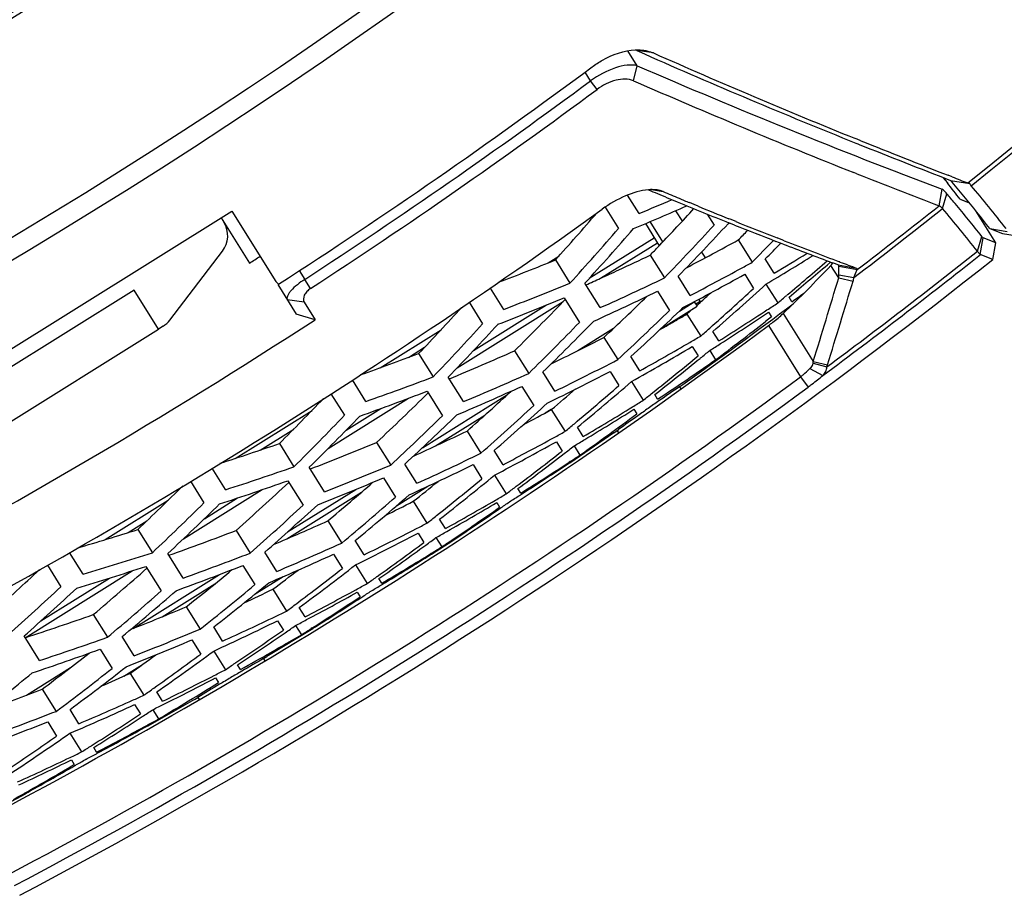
# Model space of a CAD drawing. Header units: millimetres. Extents: x 0 to 420, y 0 to 297.
# Tile 238 of 256: x 386.82 to 394.55, y 171.87 to 178.75. Entities that reach past the tile are written whole.
import ezdxf

# ---------------------------------------------------------------- set-up
doc = ezdxf.new("R2010")
doc.units = ezdxf.units.MM
doc.header["$LTSCALE"] = 23.1
doc.layers.get('0').update_dxf_attribs({"linetype": 'CONTINUOUS'})
doc.layers.add('02___PRT_ALL_AXES', color=7, linetype='CONTINUOUS')
doc.layers.add('06___PRT_ALL_SURFS', color=7, linetype='CONTINUOUS')

msp = doc.modelspace()

# ---------------------------------------------------------------- linework, layer by layer
at = {"color": 7, "linetype": 'Continuous'}
for p, q in [((391.6692, 178.3834), (391.5958, 178.501)), ((391.796, 178.4844), (391.6657, 178.503)), ((391.6657, 178.503), (391.7256, 178.4765)), ((391.3035, 178.2658), (391.2605, 178.3345)), ((391.6416, 178.2655), (391.6692, 178.3834)), ((391.354, 178.1974), (391.3035, 178.2658)), ((393.3961, 177.8067), (393.3811, 177.8128)), ((393.3844, 177.7773), (393.4015, 177.7704)), ((393.4245, 177.7952), (393.3961, 177.8067)), ((393.4015, 177.7704), (393.4121, 177.7661)), ((393.3935, 177.5358), (393.3685, 177.5457)), ((394.0685, 177.5075), (394.1031, 177.464)), ((394.0686, 177.5076), (394.1032, 177.4641)), ((394.1406, 177.5118), (394.1084, 177.5243)), ((394.1286, 177.4843), (394.2802, 177.4596)), ((391.7823, 177.4114), (391.8724, 177.3965)), ((394.0384, 177.2847), (394.0614, 177.4149)), ((391.6843, 177.2248), (391.5943, 177.3689)), ((394.0654, 177.2629), (394.0989, 177.3798)), ((394.2031, 177.3365), (394.275, 177.3086)), ((394.2031, 177.3365), (394.2766, 177.308)), ((384.9271, 175.0177), (388.4889, 177.2434)), ((388.4889, 177.2434), (388.8341, 176.691)), ((391.4186, 177.2727), (391.5221, 177.107)), ((391.971, 177.2463), (392.0243, 177.1612)), ((392.1354, 177.2866), (392.0802, 177.3094)), ((392.1413, 177.2842), (392.1353, 177.2867)), ((392.1478, 177.2815), (392.1354, 177.2866)), ((392.1477, 177.2816), (392.1413, 177.2842)), ((388.4041, 177.1904), (388.6265, 176.8346)), ((391.8708, 177.0018), (391.7717, 177.1604)), ((392.2179, 177.2201), (392.2725, 177.1328)), ((392.3978, 177.1794), (392.3877, 177.1835)), ((392.4447, 177.1605), (392.3978, 177.1794)), ((391.7344, 177.1447), (391.8424, 176.9718)), ((392.3832, 177.1442), (392.3938, 177.1494)), ((392.4334, 177.1334), (392.3889, 177.1511)), ((394.4368, 177.1063), (394.5365, 177.0681)), ((394.4368, 177.1063), (394.5365, 177.0681)), ((394.4368, 177.1062), (394.5736, 177.0838)), ((391.2938, 176.7161), (391.8033, 177.0344)), ((392.4629, 177.0167), (392.5723, 176.8417)), ((392.8148, 176.9841), (392.7584, 177.0058)), ((392.8125, 177.0148), (392.7678, 177.0323)), ((392.8238, 177.0104), (392.8125, 177.0148)), ((394.3388, 176.9278), (394.3725, 177.0449)), ((394.3618, 176.9013), (394.3846, 177.0321)), ((394.4825, 176.9953), (394.3846, 177.0321)), ((394.5365, 177.0681), (394.684, 177.0431)), ((388.0021, 176.3882), (388.4153, 176.9277)), ((391.3817, 176.716), (391.828, 176.9949)), ((391.8367, 176.9657), (391.8471, 176.9768)), ((394.4599, 176.8641), (394.4825, 176.9953)), ((390.9703, 176.8369), (391.0538, 176.8891)), ((391.0278, 176.8601), (391.142, 176.6774)), ((391.7711, 176.8972), (391.8825, 176.7189)), ((392.174, 176.9218), (392.2041, 176.8737)), ((392.7437, 176.756), (392.6741, 176.8675)), ((394.4599, 176.864), (394.3618, 176.9013)), ((389.017, 176.7757), (389.0602, 176.7066)), ((393.162, 176.8222), (393.1864, 176.8432)), ((393.2505, 176.7192), (393.1895, 176.8168)), ((393.2085, 176.835), (393.2003, 176.838)), ((393.2081, 176.8351), (393.2061, 176.8358)), ((393.2104, 176.8343), (393.2085, 176.835)), ((393.2455, 176.8212), (393.2104, 176.8343)), ((393.2455, 176.8212), (393.3898, 176.7954)), ((393.2512, 176.8099), (393.395, 176.7837)), ((393.2515, 176.7441), (393.2512, 176.8099)), ((393.2593, 176.8442), (393.2548, 176.8459)), ((393.2607, 176.8436), (393.2564, 176.8452)), ((393.3703, 176.7222), (393.395, 176.7837)), ((389.1066, 176.6354), (389.0602, 176.7066)), ((392.0862, 176.5816), (391.9919, 176.7326)), ((392.5131, 176.7476), (392.5828, 176.6361)), ((393.2505, 176.7192), (393.3633, 176.6935)), ((393.2515, 176.7441), (393.3703, 176.7222)), ((388.8498, 176.6659), (388.994, 176.4351)), ((390.6219, 176.4719), (390.5173, 176.6391)), ((391.3799, 176.4854), (391.2593, 176.6783)), ((391.8296, 176.615), (391.9239, 176.464)), ((392.68, 176.6693), (392.7718, 176.5223)), ((389.0554, 176.5283), (388.9241, 176.5469)), ((391.0879, 176.5324), (391.1042, 176.5492)), ((391.0956, 176.5629), (391.2162, 176.37)), ((392.1514, 176.5528), (392.1661, 176.5292)), ((392.8468, 176.5852), (392.8428, 176.5818)), ((392.8835, 176.5323), (392.8607, 176.5688)), ((389.0554, 176.5283), (389.1415, 176.3905)), ((389.0554, 176.5283), (389.1415, 176.3905)), ((390.2567, 176.013), (391.0879, 176.5324)), ((390.3514, 176.5272), (390.4567, 176.3587)), ((390.3848, 176.1481), (390.9581, 176.5063)), ((391.8537, 176.3188), (392.1391, 176.4971)), ((392.0002, 176.4584), (392.1175, 176.5316)), ((392.0599, 176.435), (392.1085, 176.478)), ((392.1175, 176.5316), (392.1391, 176.4971)), ((392.1351, 176.5015), (392.1625, 176.526)), ((392.1402, 176.5061), (392.1625, 176.526)), ((389.1415, 176.3905), (388.994, 176.4351)), ((392.0599, 176.435), (392.1677, 176.2626)), ((392.7225, 176.4125), (392.6753, 176.3756)), ((392.6997, 176.449), (392.7225, 176.4125)), ((392.8154, 176.4401), (393.0509, 176.0633)), ((387.9493, 176.3401), (387.9122, 176.317)), ((389.6531, 176.0138), (390.1302, 176.312)), ((391.2048, 176.1488), (391.4842, 176.3234)), ((392.6994, 176.3448), (392.9509, 175.9423)), ((391.4079, 176.2519), (391.517, 176.0772)), ((392.3095, 176.2244), (392.2636, 176.2978)), ((389.8739, 176.0945), (390.0012, 176.1741)), ((392.1012, 176.1802), (392.1471, 176.1069)), ((389.9545, 176.1246), (390.0685, 175.9421)), ((390.707, 176.147), (390.8182, 175.969)), ((391.6897, 175.9895), (391.6202, 176.1008)), ((392.1629, 176.0873), (392.167, 176.0907)), ((392.2385, 176.1492), (392.2841, 176.0762)), ((393.0253, 176.007), (393.1259, 175.9529)), ((393.049, 176.0486), (393.157, 176.0199)), ((393.0509, 176.0633), (393.1629, 176.0371)), ((390.3077, 175.748), (390.1873, 175.9407)), ((391.0232, 175.8297), (390.9289, 175.9805)), ((391.4564, 175.9855), (391.5259, 175.8742)), ((392.9509, 175.9423), (393.0099, 175.8623)), ((389.5405, 175.7492), (389.4352, 175.9177)), ((390.7637, 175.8674), (390.8579, 175.7166)), ((391.6245, 175.9052), (391.7162, 175.7585)), ((392.0139, 175.8482), (392.0021, 175.8671)), ((389.2446, 175.3806), (389.8748, 175.7744)), ((389.2666, 175.8101), (389.3724, 175.6408)), ((389.9845, 175.3863), (390.6522, 175.8035)), ((390.0207, 175.8299), (390.1411, 175.6373)), ((391.7931, 175.8195), (391.7885, 175.8159)), ((391.8293, 175.7663), (391.8065, 175.8027)), ((389.3869, 175.5246), (389.6577, 175.6937)), ((390.9467, 175.6588), (390.9937, 175.6882)), ((391.6427, 175.6874), (391.6654, 175.651)), ((388.5138, 175.3019), (389.1179, 175.6794)), ((390.0878, 175.4004), (390.474, 175.6418)), ((390.9953, 175.6855), (391.1029, 175.5134)), ((391.246, 175.473), (391.2002, 175.5463)), ((388.7104, 175.3675), (388.9742, 175.5324)), ((390.3341, 175.5171), (390.4431, 175.3426)), ((391.4868, 175.5028), (391.1403, 175.2648)), ((391.5123, 175.5187), (391.5227, 175.502)), ((388.8622, 175.4194), (388.9762, 175.237)), ((389.624, 175.4269), (389.7351, 175.2491)), ((391.035, 175.4333), (391.0808, 175.36)), ((391.1737, 175.4001), (391.2192, 175.3273)), ((390.6172, 175.2528), (390.5477, 175.3639)), ((388.4402, 175.0569), (388.3344, 175.2262)), ((389.2168, 175.0407), (389.0964, 175.2333)), ((389.9414, 175.1076), (389.8473, 175.2583)), ((390.3811, 175.2532), (390.4505, 175.1421)), ((391.1425, 175.277), (391.1354, 175.2724)), ((391.1387, 175.2673), (391.1403, 175.2648)), ((389.6792, 175.1498), (389.7734, 174.9991)), ((390.5505, 175.1708), (390.6421, 175.0242)), ((388.1633, 175.1226), (388.2693, 174.953)), ((388.9269, 175.1272), (389.0473, 174.9345)), ((389.782, 174.9311), (390.0263, 175.0837)), ((390.7208, 175.0833), (390.7157, 175.0795)), ((388.1084, 174.6707), (388.7271, 175.0573)), ((388.9203, 174.6709), (389.5055, 175.0366)), ((388.9263, 174.7251), (389.4614, 175.0594)), ((390.7565, 175.0298), (390.7338, 175.0661)), ((390.7546, 175.0172), (390.7617, 175.0217)), ((387.4937, 174.6645), (387.9893, 174.9742)), ((388.2737, 174.8289), (388.5339, 174.9915)), ((389.9122, 174.9657), (390.0196, 174.7938)), ((390.5671, 174.9554), (390.5899, 174.9191)), ((390.5953, 174.9112), (390.6018, 174.9157)), ((387.6751, 174.7206), (387.8224, 174.8126)), ((389.2417, 174.8121), (389.3507, 174.6377)), ((390.1641, 174.7512), (390.1184, 174.8244)), ((387.751, 174.7445), (387.865, 174.562)), ((388.5222, 174.7369), (388.6334, 174.559)), ((389.9503, 174.716), (389.996, 174.6428)), ((389.5261, 174.5457), (389.4567, 174.6568)), ((390.2236, 174.656), (390.0555, 174.5476)), ((390.0903, 174.6806), (390.1358, 174.6078)), ((390.2187, 174.6635), (390.212, 174.659)), ((390.2236, 174.656), (390.222, 174.6586)), ((387.321, 174.3947), (387.215, 174.5644)), ((388.1071, 174.3633), (387.9867, 174.556)), ((388.8411, 174.4153), (388.747, 174.5659)), ((389.2872, 174.5506), (389.3566, 174.4395)), ((390.0578, 174.5596), (390.0508, 174.5552)), ((390.0539, 174.5501), (390.0555, 174.5476)), ((387.0414, 174.4648), (387.1472, 174.2955)), ((387.8143, 174.4545), (387.9347, 174.2618)), ((388.576, 174.4621), (388.6702, 174.3114)), ((389.458, 174.4659), (389.5495, 174.3194)), ((386.8669, 173.8949), (387.7069, 174.4198)), ((387.7157, 173.9686), (388.3917, 174.391)), ((388.6651, 174.2331), (388.8918, 174.3748)), ((389.6301, 174.3767), (389.6245, 174.3726)), ((386.9906, 174.0271), (387.5285, 174.3633)), ((387.9408, 174.0588), (388.3564, 174.3186)), ((389.6654, 174.3228), (389.6427, 174.3591)), ((389.6633, 174.3103), (389.6703, 174.3146)), ((388.8104, 174.2757), (388.9179, 174.1037)), ((389.4732, 174.253), (389.4959, 174.2166)), ((389.5017, 174.209), (389.508, 174.213)), ((387.4017, 174.0768), (387.5129, 173.8989)), ((388.1306, 174.137), (388.2396, 173.9625)), ((389.0638, 174.0589), (389.018, 174.1321)), ((388.8471, 174.0282), (388.8929, 173.955)), ((388.9886, 173.9905), (389.0341, 173.9178)), ((388.4165, 173.8681), (388.3471, 173.9793)), ((389.1233, 173.9637), (388.7639, 173.7463)), ((389.1184, 173.9713), (389.1115, 173.9669)), ((389.1233, 173.9637), (389.1217, 173.9663)), ((386.9787, 173.7159), (386.8582, 173.9088)), ((387.7222, 173.7527), (387.628, 173.9034)), ((388.1747, 173.8777), (388.2442, 173.7665)), ((387.4542, 173.8042), (387.5484, 173.6534)), ((388.347, 173.7907), (388.4386, 173.6442)), ((387.642, 173.5938), (387.7874, 173.6847)), ((388.521, 173.6995), (388.5148, 173.6953)), ((388.5558, 173.6452), (388.5331, 173.6815)), ((386.8762, 173.444), (387.2233, 173.6609)), ((387.6901, 173.6154), (387.7976, 173.4433)), ((388.3608, 173.5799), (388.3835, 173.5436)), ((387.0009, 173.4917), (387.11, 173.3171)), ((387.945, 173.3961), (387.8992, 173.4694)), ((387.7255, 173.37), (387.7713, 173.2968)), ((388.1952, 173.411), (387.8308, 173.2015)), ((387.2884, 173.2203), (387.2189, 173.3315)), ((387.8684, 173.33), (387.9139, 173.2572)), ((387.0437, 173.2345), (387.1132, 173.1232)), ((387.2175, 173.1451), (387.3092, 172.9984)), ((387.8333, 173.2131), (387.8263, 173.2093)), ((387.8292, 173.204), (387.8308, 173.2015)), ((387.3935, 173.0517), (387.3867, 173.0474)), ((387.4279, 172.9971), (387.4052, 173.0335)), ((387.4256, 172.985), (387.4324, 172.9886)), ((387.23, 172.9364), (387.2527, 172.9)), ((387.2575, 172.8917), (387.265, 172.896)), ((386.8628, 172.6753), (386.8554, 172.671)), ((386.8674, 172.6675), (386.6908, 172.5727)), ((386.8674, 172.6675), (386.8658, 172.67))]:
    msp.add_line(p, q, dxfattribs=at)
for centre, radius, start, end in [((363.731, 215.5434), 43.4015, 297.87024, 322.33443), ((363.731, 215.5434), 44.8686, 297.87024, 322.65933), ((363.731, 215.5434), 45.0218, 297.87024, 322.65933), ((363.731, 215.5434), 48.8085, 308.72327, 323.61978), ((363.731, 215.5434), 48.8424, 308.73163, 323.66158), ((391.5499, 178.2983), 0.2352, 60.51951, 62.90838), ((412.7189, 225.9618), 51.9189, 246.14966, 248.13638), ((413.167, 226.7149), 52.7532, 246.10184, 247.97162), ((363.731, 215.5434), 46.2863, 302.87311, 306.5802), ((413.7243, 229.4195), 55.5977, 246.62852, 249.28835), ((363.731, 215.5434), 46.3666, 303.11221, 306.48857), ((413.3157, 227.8365), 54.1022, 246.38345, 248.36489), ((363.731, 215.5434), 46.4516, 303.11221, 306.48857), ((414.7721, 230.6779), 57.0289, 248.01708, 248.75615), ((414.6344, 230.6698), 57.0016, 248.14181, 248.91569), ((414.9294, 231.8967), 58.4714, 248.388231, 249.066429), ((385.2259, 169.9129), 11.6869, 39.58865, 40.38018), ((415.1164, 231.5554), 57.9716, 248.787438, 248.917768), ((405.271, 209.429), 34.7534, 247.11909, 247.24272), ((405.4363, 209.4858), 34.8382, 247.08666, 247.31027), ((385.1177, 170.3321), 11.4719, 37.63031, 38.43969), ((385.3895, 169.916), 11.6563, 38.09101, 40.21647), ((383.0328, 198.2423), 22.7285, 292.37379, 293.08087), ((405.5103, 210.0002), 35.3728, 247.24329, 247.51836), ((405.6792, 210.4077), 35.8139, 247.51796, 248.21698), ((405.6336, 209.9573), 35.3493, 247.31003, 247.45479), ((385.369, 169.9695), 11.4509, 39.82594, 40.32586), ((385.1835, 169.878), 11.7418, 37.99597, 39.58835), ((363.731, 215.5434), 47.2342, 297.87024, 305.85103), ((382.8316, 198.1918), 22.8527, 292.674, 293.81536), ((374.1451, 193.8066), 24.4255, 316.44682, 317.36467), ((405.8702, 210.5295), 35.9686, 247.57267, 247.98547), ((363.731, 215.5434), 48.8424, 307.36113, 308.39416), ((363.731, 215.5434), 48.8085, 307.42801, 308.38526), ((385.2959, 169.8273), 11.4975, 38.13895, 40.29395), ((385.3493, 169.9532), 11.4765, 38.16517, 39.82544), ((388.2565, 177.0493), 0.2, 322.55605, 32), ((373.2114, 192.9037), 23.9754, 317.99709, 319.16801), ((405.7513, 210.2365), 35.6524, 248.08481, 248.64348), ((373.2115, 192.9275), 24.1985, 317.81454, 319.17272), ((373.3529, 193.0684), 24.2751, 317.53155, 318.88346), ((374.1503, 193.8176), 24.6332, 316.04202, 317.36463), ((374.2987, 193.9492), 24.6872, 315.782, 317.10016), ((405.9851, 211.1891), 36.653, 248.30107, 248.8468), ((377.2036, 191.8939), 21.3115, 315.72638, 316.01092), ((381.1289, 197.6892), 23.5757, 297.61206, 298.73439), ((377.2076, 191.8897), 21.5062, 315.59642, 316.23395), ((406.2708, 211.5611), 37.0751, 248.73418, 249.1024), ((374.1641, 193.7886), 24.3993, 316.18832, 316.41103), ((377.3788, 192.0038), 21.5186, 315.29933, 315.762), ((406.68, 213.0038), 38.5962, 248.94664, 249.55856), ((406.698, 212.6832), 38.2758, 249.10417, 249.44071), ((363.731, 215.5434), 49.2748, 306.66841, 308.40138), ((363.731, 215.5434), 46.0235, 302.74698, 302.87148), ((382.4621, 197.9569), 22.7694, 290.89118, 292.09804), ((381.7887, 197.8432), 23.2031, 294.80836, 295.4816), ((380.2743, 197.4243), 24.1799, 300.86756, 301.89279), ((380.4605, 197.5024), 24.11, 300.62823, 301.34828), ((376.7666, 195.7029), 24.9812, 310.06786, 311.01276), ((363.731, 215.5434), 49.3099, 306.59292, 308.40316), ((381.7981, 197.8228), 23.1807, 294.42069, 294.80831), ((381.1112, 197.6759), 23.7786, 297.48718, 298.58211), ((381.0964, 197.7033), 23.8098, 298.58194, 298.81497), ((385.2526, 184.3234), 10.9244, 313.81159, 316.59615), ((376.9395, 195.8027), 24.9685, 309.61691, 310.52029), ((408.8516, 218.4409), 44.4232, 249.45371, 249.63146), ((381.8038, 197.8101), 23.1668, 294.11172, 294.42068), ((381.7665, 197.8315), 23.411, 294.24479, 295.60122), ((380.923, 197.6018), 23.8585, 297.74066, 299.06411), ((298.3968, 205.2297), 99.0458, 342.874012, 343.270599), ((298.3699, 205.3286), 99.2155, 342.828586, 343.224928), ((392.9963, 176.7424), 0.2552, 354.78295, 0.38285), ((393.0934, 176.7752), 0.282, 343.16874, 349.17038), ((382.4296, 197.9611), 22.9979, 290.86816, 292.26148), ((381.5766, 197.7601), 23.4998, 294.51756, 295.86809), ((375.7188, 194.9609), 24.9037, 311.55667, 312.62283), ((375.881, 195.0745), 24.919, 311.10445, 312.3876), ((382.235, 197.8992), 23.103, 291.16672, 292.55241), ((374.707, 194.1575), 24.4853, 313.00622, 314.10676), ((375.726, 194.9487), 24.6892, 311.73896, 312.00382), ((376.7881, 195.6774), 24.9479, 309.84287, 310.05563), ((378.671, 196.7011), 24.6734, 305.17153, 305.43874), ((372.7935, 192.4015), 23.6524, 316.51444, 317.70987), ((373.7271, 193.3111), 24.1438, 314.69081, 315.97685), ((374.7088, 194.1676), 24.6937, 312.89592, 314.19846), ((374.8624, 194.2923), 24.7337, 312.65086, 313.95016), ((363.731, 215.5434), 48.72, 305.50673, 306.76873), ((379.291, 196.9327), 24.4605, 302.15584, 303.209), ((379.2745, 196.9581), 24.4907, 303.20885, 303.44386), ((363.731, 215.5434), 46.676, 297.87024, 302.98389), ((387.8433, 176.5098), 0.2, 302, 322.55605), ((379.9293, 197.1581), 24.0125, 299.75203, 300.12046), ((379.9232, 197.1685), 24.0245, 300.12045, 300.34327), ((379.109, 196.849), 24.5126, 302.62075, 303.67207), ((363.731, 215.5434), 48.7412, 297.87024, 306.465), ((372.7959, 192.4272), 23.8768, 316.33635, 317.70287), ((372.9369, 192.5697), 23.9604, 316.05093, 317.41086), ((373.7316, 193.3266), 24.3565, 314.54934, 315.87836), ((373.8794, 193.4596), 24.4173, 314.28733, 315.61162), ((375.7394, 194.9378), 24.8727, 311.33751, 311.55648), ((377.382, 195.9583), 24.8469, 306.85254, 307.98849), ((380.5672, 197.3492), 23.7196, 296.07807, 297.196), ((379.9082, 197.1621), 24.2298, 300.1619, 300.39547), ((379.7384, 197.058), 24.2636, 299.3324, 300.63199), ((379.9206, 197.1406), 24.205, 299.09289, 300.16203), ((379.1249, 196.8242), 24.4832, 302.38581, 302.62057), ((381.8527, 197.6913), 23.0383, 289.38996, 290.58921), ((381.2073, 197.5286), 23.3969, 292.59259, 293.95526), ((380.5486, 197.3436), 23.9283, 295.96009, 297.2829), ((376.3059, 195.2581), 24.8538, 308.54515, 309.59629), ((376.4744, 195.3624), 24.8527, 308.09144, 309.143), ((378.1571, 196.316), 24.6824, 303.63672, 304.91449), ((376.4579, 195.3828), 24.8789, 309.15523, 309.36787), ((392.8052, 176.0874), 0.2468, 350.95048, 354.39435), ((392.8731, 176.1268), 0.3034, 339.3723, 342.80981), ((363.731, 215.5434), 49.2143, 297.87024, 306.42199), ((381.8229, 197.6974), 23.2655, 289.37315, 290.75759), ((381.1823, 197.5301), 23.6163, 292.73079, 294.08034), ((380.3647, 197.2638), 23.9957, 296.21314, 297.53171), ((363.731, 215.5434), 49.3138, 297.87024, 306.42199), ((380.994, 197.4582), 23.6983, 293.00259, 294.34653), ((375.2706, 194.4933), 24.5153, 309.89808, 310.48295), ((375.2657, 194.5074), 24.7304, 310.0429, 311.10963), ((375.4258, 194.6234), 24.7542, 309.58661, 310.8729), ((372.3461, 191.9213), 23.3472, 315.02466, 316.23638), ((381.63, 197.6349), 23.3637, 289.66991, 291.04706), ((373.2784, 192.8406), 23.8834, 313.18793, 314.53619), ((374.2543, 193.6966), 24.2704, 311.49276, 312.59747), ((376.3218, 195.2382), 24.8284, 308.31855, 308.5316), ((374.2587, 193.708), 24.479, 311.38805, 312.69543), ((374.4117, 193.8339), 24.5257, 311.14157, 312.44548), ((378.765, 196.5587), 24.5027, 300.62202, 301.67477), ((378.5867, 196.471), 24.5441, 301.08527, 302.13664), ((378.7549, 196.5751), 24.522, 301.67467, 301.90796), ((372.3509, 191.9489), 23.573, 314.85116, 316.22621), ((372.4916, 192.093), 23.6636, 314.56362, 315.93175), ((373.2846, 192.8582), 24.0977, 313.05164, 314.38721), ((373.432, 192.9926), 24.1654, 312.78793, 314.1185), ((379.3772, 196.8146), 24.1126, 298.21519, 298.80486), ((376.8907, 195.5469), 24.7818, 305.32299, 306.59767), ((375.2785, 194.4923), 24.7106, 309.82101, 310.04277), ((379.991, 197.0415), 23.8806, 294.55201, 295.66559), ((379.3692, 196.801), 24.3073, 297.56417, 298.63272), ((379.3625, 196.8132), 24.3212, 298.63266, 298.86327), ((381.2338, 197.4611), 23.3244, 287.88302, 289.09027), ((380.608, 197.2604), 23.6218, 291.08206, 292.43773), ((379.1893, 196.7161), 24.3573, 297.8035, 299.09978), ((375.9797, 194.9566), 24.7652, 307.61765, 307.84453), ((378.5962, 196.4552), 24.5257, 300.85235, 301.08515), ((379.9744, 197.0383), 24.0894, 294.44067, 295.7584), ((375.8236, 194.8365), 24.7409, 307.0224, 308.07391), ((375.9889, 194.9447), 24.7502, 306.56621, 307.61771), ((377.6335, 195.9452), 24.6915, 303.16915, 303.38195), ((381.2066, 197.4688), 23.5504, 287.8877, 289.26341), ((380.5862, 197.2623), 23.8388, 291.22553, 292.56829), ((379.7919, 196.9578), 24.15, 294.69306, 296.0068), ((377.6413, 195.9331), 24.6771, 302.10502, 303.14965), ((377.4685, 195.8372), 24.6981, 302.56321, 303.60709), ((380.3993, 197.1897), 23.9139, 291.49601, 292.83346), ((374.9461, 194.1974), 24.6071, 308.06698, 309.35647), ((371.8702, 191.4639), 23.0595, 313.52643, 314.74573), ((381.0153, 197.4056), 23.6415, 288.18233, 289.55111), ((372.8029, 192.3931), 23.6398, 311.67866, 313.03381), ((373.7757, 193.2601), 24.0733, 309.97503, 311.08397), ((374.7859, 194.0685), 24.3663, 308.37349, 308.9599), ((374.7878, 194.0788), 24.5748, 308.52706, 309.59438), ((375.8323, 194.825), 24.7265, 306.7942, 307.00756), ((373.7828, 193.2726), 24.2821, 309.87599, 311.18832), ((373.9354, 193.3998), 24.3354, 309.62841, 310.93702), ((378.2172, 196.2217), 24.5705, 300.14503, 300.37661), ((377.4758, 195.8258), 24.6845, 302.33076, 302.5435), ((371.8774, 191.4934), 23.2868, 313.35768, 314.74144), ((372.0182, 191.6393), 23.3844, 313.06833, 314.44483), ((372.8106, 192.4134), 23.8566, 311.54769, 312.88993), ((372.9578, 192.5493), 23.9312, 311.28262, 312.61956), ((378.8117, 196.4983), 24.2254, 296.68402, 297.27211), ((378.2214, 196.2144), 24.5621, 299.09272, 300.14506), ((378.0462, 196.1226), 24.5931, 299.554, 300.60541), ((376.3796, 195.1609), 24.7318, 304.0257, 305.06977), ((376.5418, 195.2727), 24.7404, 304.6317, 304.84417), ((374.7933, 194.0719), 24.566, 308.3024, 308.527), ((376.5471, 195.265), 24.7311, 303.56911, 304.61334), ((379.4016, 196.7667), 24.0589, 293.03266, 294.14193), ((378.801, 196.4953), 24.4298, 297.10898, 297.33667), ((380.6065, 197.2668), 23.6284, 286.39432, 287.59989), ((379.9982, 197.0266), 23.864, 289.57914, 290.92793), ((378.6245, 196.4052), 24.4683, 296.27985, 297.57284), ((378.8024, 196.4926), 24.4268, 296.04103, 297.10898), ((378.05, 196.116), 24.5855, 299.32309, 299.55394), ((379.3872, 196.7657), 24.2676, 292.92782, 294.24053), ((375.3189, 194.4413), 24.6455, 305.49853, 306.55044), ((375.4811, 194.5537), 24.6652, 305.04017, 306.09163), ((375.4787, 194.557), 24.6693, 306.09162, 306.32041), ((377.1023, 195.5862), 24.6975, 301.63927, 301.85198), ((376.3844, 195.1539), 24.7233, 303.79428, 304.00689), ((380.5822, 197.2758), 23.8528, 286.41046, 287.77763), ((379.9794, 197.0287), 24.0786, 289.72773, 291.06381), ((379.2058, 196.6843), 24.3215, 293.17921, 294.48818), ((377.104, 195.5833), 24.6941, 300.57575, 301.62011), ((376.9342, 195.4832), 24.7046, 301.03327, 302.07731), ((380.3923, 197.2116), 23.9369, 286.70267, 288.06323), ((379.7938, 196.9552), 24.1468, 289.99658, 291.32763), ((374.443, 193.7972), 24.4775, 306.54443, 307.83717), ((371.3664, 191.0307), 22.7893, 312.01841, 313.23588), ((372.3012, 191.9701), 23.4136, 310.16177, 311.52391), ((373.2722, 192.8489), 23.8937, 308.45184, 309.56508), ((374.2777, 193.6697), 24.2348, 306.84559, 307.43356), ((374.2864, 193.6759), 24.4367, 307.00803, 308.07594), ((373.2821, 192.8623), 24.1025, 308.35858, 309.67592), ((373.4345, 192.991), 24.1625, 308.11023, 309.4236), ((377.6625, 195.8984), 24.6364, 298.61879, 298.84869), ((375.3209, 194.4386), 24.6421, 305.26873, 305.48239), ((376.9355, 195.481), 24.7021, 300.8016, 301.01421), ((371.3765, 191.0618), 23.0179, 311.85458, 313.24721), ((371.5175, 191.2094), 23.1225, 311.56375, 312.94877), ((372.3106, 191.9931), 23.6328, 310.03627, 311.38529), ((372.4578, 192.1306), 23.7142, 309.77015, 311.11359), ((378.2316, 196.2139), 24.3556, 295.15738, 295.74391), ((377.6614, 195.9006), 24.6389, 297.56682, 298.61877), ((377.489, 195.8044), 24.6594, 298.02582, 299.07728), ((376.0157, 194.9074), 24.7042, 303.10337, 303.31598), ((374.2851, 193.6776), 24.4388, 306.78056, 307.00803), ((375.8501, 194.8004), 24.6962, 302.49748, 303.54182), ((376.0148, 194.9088), 24.7059, 302.04031, 303.08609), ((379.379, 196.8276), 24.1239, 288.08256, 289.42458), ((378.8004, 196.5252), 24.2546, 291.51879, 292.62382), ((378.2249, 196.2089), 24.5556, 295.58972, 295.81453), ((378.0454, 196.126), 24.5965, 294.76028, 296.05002), ((378.2215, 196.2161), 24.5636, 294.52229, 295.58966), ((374.9563, 194.1846), 24.5908, 304.5637, 304.79441), ((377.4875, 195.8073), 24.6626, 297.79689, 298.02583), ((378.788, 196.5262), 24.4633, 291.42034, 292.7281), ((374.7929, 194.0734), 24.5674, 303.97245, 305.02477), ((374.9524, 194.1902), 24.5976, 303.51223, 304.56365), ((376.5497, 195.2623), 24.7274, 299.04774, 300.32321), ((375.8488, 194.8025), 24.6987, 302.26564, 302.47834), ((379.3632, 196.8296), 24.3359, 288.23615, 289.56568), ((378.6077, 196.4439), 24.5104, 291.6704, 292.97468), ((379.1787, 196.7551), 24.3973, 288.50306, 289.82783), ((372.7448, 192.4638), 23.7314, 306.92199, 308.03958), ((373.7472, 193.298), 24.1207, 305.31323, 305.90278), ((373.7624, 193.2996), 24.3159, 305.48467, 306.55317), ((373.9177, 193.4238), 24.3652, 305.01785, 306.31387), ((374.7886, 194.0797), 24.5751, 303.74103, 303.955), ((371.9329, 191.7374), 23.5145, 308.24929, 309.5993), ((372.7577, 192.478), 23.9401, 306.83463, 308.15705), ((372.9102, 192.6082), 24.0069, 306.58584, 307.90404), ((377.6382, 195.9619), 24.5032, 293.63412, 294.2191), ((377.0921, 195.6058), 24.7196, 297.09486, 297.32309), ((375.3002, 194.471), 24.6806, 300.73572, 302.01264), ((377.0861, 195.6177), 24.7329, 296.04322, 297.09477), ((376.9162, 195.517), 24.743, 296.49963, 297.55114), ((378.1884, 196.3178), 24.4681, 290.00922, 291.11008), ((373.7548, 193.3102), 24.3289, 305.25434, 305.48473), ((377.4532, 195.8791), 24.7423, 293.24367, 294.53021), ((377.6277, 195.972), 24.7178, 293.00684, 294.07362), ((377.6354, 195.9546), 24.6988, 294.07374, 294.29571), ((376.9098, 195.5297), 24.7572, 296.27267, 296.4997), ((378.1784, 196.3205), 24.6766, 289.91704, 291.21995), ((374.2467, 193.7335), 24.5066, 302.44305, 303.49577), ((374.4135, 193.8402), 24.5297, 303.03277, 303.26542), ((377.9989, 196.2371), 24.717, 290.16547, 291.46512), ((374.4039, 193.855), 24.5473, 301.98128, 303.03266), ((375.9869, 194.957), 24.7615, 298.58226, 298.79479), ((373.3712, 193.0781), 24.2702, 303.48608, 304.78542), ((375.978, 194.9734), 24.7802, 297.51992, 298.56375), ((375.8132, 194.8642), 24.7699, 297.97512, 299.01951), ((373.2171, 192.9507), 24.2122, 303.95584, 305.02492), ((376.5072, 195.3447), 24.8202, 295.57212, 295.79869), ((374.2366, 193.7493), 24.5254, 302.20998, 302.42427), ((375.804, 194.8814), 24.7894, 297.745, 297.95736), ((376.4967, 195.3666), 24.8445, 294.52081, 295.57197), ((376.3289, 195.2613), 24.8442, 294.97432, 296.02588), ((374.9071, 194.2635), 24.6837, 300.04307, 300.25594), ((374.7353, 194.1663), 24.6768, 299.43638, 300.48129), ((374.8953, 194.2841), 24.7075, 298.97901, 300.02275), ((374.7231, 194.1877), 24.7014, 299.20369, 299.41657)]:
    msp.add_arc(centre, radius, start, end, dxfattribs=at)
for points, knots in [([(391.3152, 178.3744), (391.3411, 178.3937), (391.4441, 178.4608), (391.5661, 178.504), (391.6569, 178.5077)], [0, 0, 0, 0, 0.262157, 1, 1, 1, 1]), ([(391.6569, 178.5077), (391.6637, 178.508), (391.6901, 178.5084), (391.7167, 178.5062), (391.736, 178.5026)], [0, 0, 0, 0, 0.255879, 1, 1, 1, 1]), ([(391.736, 178.5026), (391.7413, 178.5016), (391.7618, 178.4972), (391.7818, 178.4907), (391.796, 178.4844)], [0, 0, 0, 0, 0.258553, 1, 1, 1, 1]), ([(391.6692, 178.3834), (391.6443, 178.3904), (391.5851, 178.3913), (391.4575, 178.3599), (391.3634, 178.3083), (391.3035, 178.2658)], [0, 0, 0, 0, 0.197499, 0.439242, 1, 1, 1, 1]), ([(391.6416, 178.2655), (391.5993, 178.284), (391.4893, 178.2784), (391.3985, 178.2303), (391.354, 178.1974)], [0, 0, 0, 0, 0.454556, 1, 1, 1, 1]), ([(391.7577, 177.4105), (391.6959, 177.4055), (391.5669, 177.366), (391.452, 177.2991), (391.3951, 177.258)], [0, 0, 0, 0, 0.469149, 1, 1, 1, 1]), ([(391.8358, 177.4073), (391.8297, 177.4085), (391.8039, 177.4123), (391.7776, 177.4122), (391.7577, 177.4105)], [0, 0, 0, 0, 0.23529, 1, 1, 1, 1]), ([(391.8724, 177.3965), (391.8696, 177.3977), (391.8577, 177.4023), (391.8453, 177.4055), (391.8358, 177.4073)], [0, 0, 0, 0, 0.238224, 1, 1, 1, 1]), ([(394.0989, 177.3798), (394.0918, 177.3882), (394.0803, 177.4006), (394.0672, 177.4127), (394.0614, 177.4149)], [0, 0, 0, 0, 0.638828, 1, 1, 1, 1]), ([(394.2802, 177.4596), (394.2783, 177.4601), (394.2728, 177.4615), (394.2672, 177.4628), (394.2636, 177.4642)], [0, 0, 0, 0, 0.335067, 1, 1, 1, 1]), ([(394.2904, 177.4422), (394.2891, 177.4436), (394.285, 177.4489), (394.2816, 177.455), (394.2802, 177.4596)], [0, 0, 0, 0, 0.281166, 1, 1, 1, 1]), ([(394.0654, 177.2629), (394.0606, 177.2684), (394.0526, 177.2767), (394.0427, 177.284), (394.0384, 177.2847)], [0, 0, 0, 0, 0.629823, 1, 1, 1, 1]), ([(394.3846, 177.0321), (394.3828, 177.0328), (394.3787, 177.0375), (394.3749, 177.0418), (394.3725, 177.0449)], [0, 0, 0, 0, 0.333365, 1, 1, 1, 1]), ([(394.3618, 176.9013), (394.3587, 176.9035), (394.3512, 176.9128), (394.3437, 176.9217), (394.3388, 176.9278)], [0, 0, 0, 0, 0.330014, 1, 1, 1, 1]), ([(393.1895, 176.8168), (393.1911, 176.8185), (393.1968, 176.8247), (393.2024, 176.831), (393.2062, 176.8359)], [0, 0, 0, 0, 0.2738, 1, 1, 1, 1]), ([(393.395, 176.7837), (393.3955, 176.7862), (393.3959, 176.7913), (393.3918, 176.7947), (393.3898, 176.7954)], [0, 0, 0, 0, 0.533863, 1, 1, 1, 1]), ([(389.0602, 176.7066), (389.0206, 176.6814), (388.9751, 176.6471), (388.9358, 176.5968), (388.9229, 176.5749), (388.919, 176.5551), (388.9241, 176.5469)], [0, 0, 0, 0, 0.643211, 0.767239, 0.867934, 1, 1, 1, 1]), ([(389.1066, 176.6354), (389.0961, 176.6285), (389.0771, 176.6125), (389.0518, 176.5793), (389.0459, 176.5436), (389.0554, 176.5283)], [0, 0, 0, 0, 0.297409, 0.574539, 1, 1, 1, 1]), ([(392.6994, 176.3448), (392.7107, 176.3531), (392.7505, 176.3834), (392.7894, 176.4151), (392.8154, 176.4401)], [0, 0, 0, 0, 0.279398, 1, 1, 1, 1]), ([(392.9509, 175.9423), (392.9576, 175.9477), (392.983, 175.9685), (393.0077, 175.9902), (393.0253, 176.007)], [0, 0, 0, 0, 0.26096, 1, 1, 1, 1]), ([(393.0253, 176.007), (393.0285, 176.0101), (393.0396, 176.0218), (393.0471, 176.0371), (393.049, 176.0486)], [0, 0, 0, 0, 0.28011, 1, 1, 1, 1]), ([(393.1259, 175.9529), (393.1354, 175.9618), (393.1516, 175.9821), (393.1568, 176.0077), (393.157, 176.0199)], [0, 0, 0, 0, 0.516883, 1, 1, 1, 1]), ([(393.0099, 175.8623), (393.0203, 175.8699), (393.0595, 175.8993), (393.0981, 175.9297), (393.1259, 175.9529)], [0, 0, 0, 0, 0.261597, 1, 1, 1, 1])]:
    msp.add_open_spline(points, degree=3, knots=knots, dxfattribs=at)
for points in [[(393.2493, 176.8176), (393.2483, 176.819), (393.247, 176.8203), (393.2455, 176.8212)], [(393.2512, 176.8099), (393.2512, 176.8125), (393.2506, 176.8153), (393.2493, 176.8176)], [(388.8341, 176.691), (388.8394, 176.6825), (388.8464, 176.6749), (388.8543, 176.6687)]]:
    msp.add_open_spline(points, degree=3, dxfattribs=at)
at = {"layer": '02___PRT_ALL_AXES', "color": 7, "linetype": 'Continuous'}
for p, q in [((394.4825, 176.9953), (394.3265, 177.245)), ((387.7214, 176.6223), (385.8218, 175.4352)), ((387.9122, 176.317), (387.7214, 176.6223)), ((392.1639, 176.5328), (392.13, 176.5116)), ((386.0126, 175.1299), (387.9122, 176.317)), ((392.0027, 175.866), (392.0275, 175.883)), ((391.4868, 175.5028), (391.5231, 175.5289)), ((388.7378, 173.7314), (388.7638, 173.7463)), ((388.7384, 173.7304), (388.7486, 173.7141)), ((388.1952, 173.411), (388.2208, 173.4265)), ((388.2206, 173.4269), (388.2317, 173.4091))]:
    msp.add_line(p, q, dxfattribs=at)
for centre, radius, start, end in [((363.731, 215.5434), 43.3615, 297.87024, 322.35243), ((406.4432, 154.8112), 25.531, 124.44407, 124.89003), ((406.4541, 154.7955), 25.5502, 125.11814, 125.34068), ((406.4387, 154.8176), 25.5233, 124.88986, 125.11832), ((406.4967, 154.7354), 25.6238, 125.34059, 125.7581), ((401.4372, 151.6065), 25.5106, 119.85498, 120.30113), ((401.4095, 151.6539), 25.4556, 120.30102, 120.52979), ((401.414, 151.6461), 25.4647, 120.75559, 121.20509), ((401.4017, 151.6669), 25.4405, 120.52961, 120.75576)]:
    msp.add_arc(centre, radius, start, end, dxfattribs=at)
at = {"layer": '06___PRT_ALL_SURFS', "color": 7, "linetype": 'Continuous'}
msp.add_arc((363.731, 215.5434), 49.4, 297.87024, 308.46552, dxfattribs=at)

doc.saveas('drawing.dxf')
